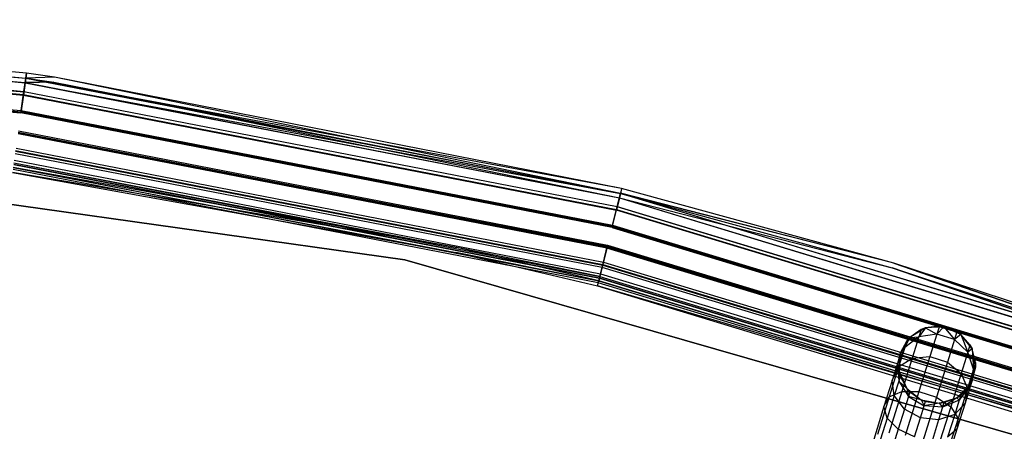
# Model space of a CAD drawing. Extents: x -22.9 to 23, y 4.7 to 50.6.
# Tile 92 of 95: x 3.2 to 7, y 49 to 50.6. Entities that reach past the tile are written whole.
import ezdxf

# ---------------------------------------------------------------- set-up
doc = ezdxf.new("R2010")
doc.units = 0
doc.header["$LTSCALE"] = 2.54
doc.layers.get('0').update_dxf_attribs({"linetype": 'CONTINUOUS'})

# ---------------------------------------------------------------- blocks, each defined once
blk = doc.blocks.new('HOTEL-MOOD-11783-11791_STL')
at = {"color": 0}
for p, q in [((0.8675, 50.5616, 31.8783), (3.2162, 50.3535, 31.8783)), ((0.8675, 50.5616, 31.8783), (3.2162, 50.3535, 31.8783)), ((0.8675, 50.561, 1.7204), (3.2161, 50.3529, 1.7204)), ((0.8675, 50.561, 1.7204), (3.2161, 50.3529, 1.7204)), ((0.8681, 50.579, 1.7117), (3.2186, 50.3708, 1.7117)), ((0.8681, 50.579, 1.7117), (3.2186, 50.3708, 1.7117)), ((0.8681, 50.5783, 31.8049), (3.2185, 50.3701, 31.8049)), ((0.8681, 50.5783, 1.7963), (3.2185, 50.3701, 1.7963)), ((0.8681, 50.5783, 31.8049), (3.2185, 50.3701, 31.8049)), ((0.8681, 50.5783, 1.7963), (3.2185, 50.3701, 1.7963)), ((0.8682, 50.5796, 31.887), (3.2187, 50.3713, 31.887)), ((0.8682, 50.5796, 31.887), (3.2187, 50.3713, 31.887)), ((3.2213, 50.3899, 31.8049), (0.8688, 50.5983, 31.8049)), ((3.2213, 50.3899, 1.7963), (0.8688, 50.5983, 1.7963)), ((3.2213, 50.3899, 31.8049), (0.8688, 50.5983, 31.8049)), ((3.2213, 50.3899, 1.7963), (0.8688, 50.5983, 1.7963)), ((0.8661, 50.525, 1.6438), (3.2111, 50.3172, 1.6438)), ((0.8661, 50.525, 1.6438), (3.2111, 50.3172, 1.6438)), ((0.8662, 50.5272, 31.9528), (3.2114, 50.3194, 31.9528)), ((0.8662, 50.5272, 31.9528), (3.2114, 50.3194, 31.9528)), ((0.8657, 50.5125, 1.6595), (3.2093, 50.3048, 1.6595)), ((0.8657, 50.5125, 1.6595), (3.2093, 50.3048, 1.6595)), ((0.8658, 50.5147, 31.9371), (3.2097, 50.307, 31.9371)), ((0.8658, 50.5147, 31.9371), (3.2097, 50.307, 31.9371)), ((0.8633, 50.447, 31.9698), (3.2002, 50.2399, 31.9698)), ((0.8633, 50.447, 31.9698), (3.2002, 50.2399, 31.9698)), ((0.8633, 50.4469, 1.6061), (3.2002, 50.2398, 1.6061)), ((0.8633, 50.4469, 1.6061), (3.2002, 50.2398, 1.6061)), ((0.8634, 50.4514, 31.9893), (3.2008, 50.2443, 31.9893)), ((0.8634, 50.4514, 31.9893), (3.2008, 50.2443, 31.9893)), ((0.8631, 50.4424, 1.6256), (3.1996, 50.2354, 1.6256)), ((0.8631, 50.4424, 1.6256), (3.1996, 50.2354, 1.6256)), ((3.2111, 50.3172, 1.6438), (3.2186, 50.3708, 1.7117)), ((3.2111, 50.3172, 1.6438), (3.2186, 50.3708, 1.7117)), ((3.2114, 50.3194, 31.9528), (3.2187, 50.3713, 31.887)), ((3.2114, 50.3194, 31.9528), (3.2187, 50.3713, 31.887)), ((3.2185, 50.3701, 1.7963), (3.2161, 50.3529, 1.7204)), ((3.2185, 50.3701, 1.7963), (3.2161, 50.3529, 1.7204)), ((3.2185, 50.3701, 31.8049), (3.2162, 50.3535, 31.8783)), ((3.2185, 50.3701, 31.8049), (3.2162, 50.3535, 31.8783)), ((3.2185, 50.3701, 31.8049), (3.3272, 50.3545, 31.8049)), ((3.2185, 50.3701, 1.7963), (3.2185, 50.3701, 31.8049)), ((3.2185, 50.3701, 1.7963), (3.2185, 50.3701, 31.8049)), ((3.2185, 50.3701, 1.7963), (3.3272, 50.3545, 1.7963)), ((3.2185, 50.3701, 31.8049), (3.3272, 50.3545, 31.8049)), ((3.2185, 50.3701, 1.7963), (3.3272, 50.3545, 1.7963)), ((3.2186, 50.3708, 1.7117), (3.2213, 50.3899, 1.7963)), ((3.2186, 50.3708, 1.7117), (3.2213, 50.3899, 1.7963)), ((3.3301, 50.3743, 1.7963), (3.2186, 50.3708, 1.7117)), ((3.3301, 50.3743, 1.7963), (3.2186, 50.3708, 1.7117)), ((5.5352, 49.9219, 1.7117), (3.2186, 50.3708, 1.7117)), ((5.5352, 49.9219, 1.7117), (3.2186, 50.3708, 1.7117)), ((3.2213, 50.3899, 31.8049), (3.2187, 50.3713, 31.887)), ((3.2213, 50.3899, 31.8049), (3.2187, 50.3713, 31.887)), ((3.3301, 50.3743, 31.8049), (3.2187, 50.3713, 31.887)), ((3.3301, 50.3743, 31.8049), (3.2187, 50.3713, 31.887)), ((5.5399, 49.9407, 31.8049), (3.2187, 50.3713, 31.887)), ((3.2187, 50.3713, 31.887), (5.5354, 49.9225, 31.887)), ((5.5399, 49.9407, 31.8049), (3.2187, 50.3713, 31.887)), ((3.2187, 50.3713, 31.887), (5.5354, 49.9225, 31.887)), ((3.3301, 50.3743, 31.8049), (3.2213, 50.3899, 31.8049)), ((3.3301, 50.3743, 1.7963), (3.2213, 50.3899, 1.7963)), ((3.2213, 50.3899, 1.7963), (3.2213, 50.3899, 31.8049)), ((3.3301, 50.3743, 31.8049), (3.2213, 50.3899, 31.8049)), ((3.2213, 50.3899, 1.7963), (3.2213, 50.3899, 31.8049)), ((3.3301, 50.3743, 1.7963), (3.2213, 50.3899, 1.7963)), ((5.5399, 49.9407, 31.8049), (3.3301, 50.3743, 31.8049)), ((5.5399, 49.9407, 1.7963), (3.3301, 50.3743, 1.7963)), ((3.3301, 50.3743, 1.7963), (3.3301, 50.3743, 31.8049)), ((5.5399, 49.9407, 31.8049), (3.3301, 50.3743, 31.8049)), ((3.3301, 50.3743, 1.7963), (3.3301, 50.3743, 31.8049)), ((5.5399, 49.9407, 1.7963), (3.3301, 50.3743, 1.7963)), ((5.5352, 49.9219, 1.7117), (3.3301, 50.3743, 1.7963)), ((5.5352, 49.9219, 1.7117), (3.3301, 50.3743, 1.7963)), ((3.2161, 50.3529, 1.7204), (3.2093, 50.3048, 1.6595)), ((3.2161, 50.3529, 1.7204), (3.2093, 50.3048, 1.6595)), ((3.2097, 50.307, 31.9371), (3.2162, 50.3535, 31.8783)), ((3.2097, 50.307, 31.9371), (3.2162, 50.3535, 31.8783)), ((3.3272, 50.3545, 1.7963), (3.2161, 50.3529, 1.7204)), ((3.3272, 50.3545, 1.7963), (3.2161, 50.3529, 1.7204)), ((3.2161, 50.3529, 1.7204), (5.5351, 49.9212, 1.7963)), ((3.2161, 50.3529, 1.7204), (5.5351, 49.9212, 1.7963)), ((3.2161, 50.3529, 1.7204), (5.5309, 49.9044, 1.7204)), ((3.2161, 50.3529, 1.7204), (5.5309, 49.9044, 1.7204)), ((3.3272, 50.3545, 31.8049), (3.2162, 50.3535, 31.8783)), ((3.3272, 50.3545, 31.8049), (3.2162, 50.3535, 31.8783)), ((3.2162, 50.3535, 31.8783), (5.531, 49.905, 31.8783)), ((3.2162, 50.3535, 31.8783), (5.531, 49.905, 31.8783)), ((3.3272, 50.3545, 31.8049), (5.531, 49.905, 31.8783)), ((3.3272, 50.3545, 31.8049), (5.531, 49.905, 31.8783)), ((3.3272, 50.3545, 31.8049), (5.5351, 49.9212, 31.8049)), ((3.3272, 50.3545, 1.7963), (3.3272, 50.3545, 31.8049)), ((3.3272, 50.3545, 1.7963), (3.3272, 50.3545, 31.8049)), ((3.3272, 50.3545, 1.7963), (5.5351, 49.9212, 1.7963)), ((3.3272, 50.3545, 31.8049), (5.5351, 49.9212, 31.8049)), ((3.3272, 50.3545, 1.7963), (5.5351, 49.9212, 1.7963)), ((3.2093, 50.3048, 1.6595), (3.1996, 50.2354, 1.6256)), ((3.2093, 50.3048, 1.6595), (3.1996, 50.2354, 1.6256)), ((3.2002, 50.2398, 1.6061), (3.2111, 50.3172, 1.6438)), ((3.2002, 50.2398, 1.6061), (3.2111, 50.3172, 1.6438)), ((3.2002, 50.2399, 31.9698), (3.2097, 50.307, 31.9371)), ((3.2002, 50.2399, 31.9698), (3.2097, 50.307, 31.9371)), ((3.2008, 50.2443, 31.9893), (3.2114, 50.3194, 31.9528)), ((3.2008, 50.2443, 31.9893), (3.2114, 50.3194, 31.9528)), ((3.2093, 50.3048, 1.6595), (5.5192, 49.8573, 1.6595)), ((3.2093, 50.3048, 1.6595), (5.5192, 49.8573, 1.6595)), ((3.2097, 50.307, 31.9371), (5.5198, 49.8595, 31.9371)), ((3.2097, 50.307, 31.9371), (5.5198, 49.8595, 31.9371)), ((5.5222, 49.8694, 1.6438), (3.2111, 50.3172, 1.6438)), ((5.5222, 49.8694, 1.6438), (3.2111, 50.3172, 1.6438)), ((3.2114, 50.3194, 31.9528), (5.5228, 49.8716, 31.9528)), ((3.2114, 50.3194, 31.9528), (5.5228, 49.8716, 31.9528)), ((5.5024, 49.7892, 1.6256), (3.1996, 50.2354, 1.6256)), ((5.5024, 49.7892, 1.6256), (3.1996, 50.2354, 1.6256)), ((3.2002, 50.2399, 31.9698), (5.5035, 49.7937, 31.9698)), ((3.2002, 50.2399, 31.9698), (5.5035, 49.7937, 31.9698)), ((5.5034, 49.7935, 1.6061), (3.2002, 50.2398, 1.6061)), ((5.5034, 49.7935, 1.6061), (3.2002, 50.2398, 1.6061)), ((3.2008, 50.2443, 31.9893), (5.5045, 49.798, 31.9893)), ((3.2008, 50.2443, 31.9893), (5.5045, 49.798, 31.9893)), ((5.4826, 49.7093, 1.6061), (3.1881, 50.1538, 1.6061)), ((5.4826, 49.7093, 1.6061), (3.1881, 50.1538, 1.6061)), ((3.1887, 50.1582, 1.6256), (5.4836, 49.7136, 1.6256)), ((3.1887, 50.1582, 1.6256), (5.4836, 49.7136, 1.6256)), ((3.1891, 50.161, 31.9893), (5.4843, 49.7163, 31.9893)), ((3.1891, 50.161, 31.9893), (5.4843, 49.7163, 31.9893)), ((3.1897, 50.1654, 31.9698), (5.4854, 49.7206, 31.9698)), ((3.1897, 50.1654, 31.9698), (5.4854, 49.7206, 31.9698)), ((4.6955, 49.6628, 1.8265), (1.5754, 50.1013, 1.8265)), ((1.5754, 50.1013, 1.8065), (4.6955, 49.6628, 1.8065)), ((4.6955, 49.6628, 1.8265), (1.5754, 50.1013, 1.8265)), ((1.5754, 50.1013, 1.8065), (4.6955, 49.6628, 1.8065)), ((5.4637, 49.6334, 1.6437), (3.1772, 50.0764, 1.6437)), ((5.4637, 49.6334, 1.6437), (3.1772, 50.0764, 1.6437)), ((3.1785, 50.0859, 31.9528), (5.4661, 49.6427, 31.9528)), ((3.1785, 50.0859, 31.9528), (5.4661, 49.6427, 31.9528)), ((3.1789, 50.0887, 1.6593), (5.4667, 49.6454, 1.6593)), ((3.1789, 50.0887, 1.6593), (5.4667, 49.6454, 1.6593)), ((3.1803, 50.0983, 31.9371), (5.4691, 49.6548, 31.9371)), ((3.1803, 50.0983, 31.9371), (5.4691, 49.6548, 31.9371)), ((4.8982, 49.7109, 1.7961), (3.1697, 50.0233, 1.7961)), ((4.8982, 49.7109, 1.7961), (3.1697, 50.0233, 1.7961)), ((3.1712, 50.034, 31.887), (5.4535, 49.5918, 31.887)), ((3.1712, 50.034, 31.887), (5.4535, 49.5918, 31.887)), ((3.1714, 50.0353, 31.8049), (5.4538, 49.5931, 31.8049)), ((3.1714, 50.0353, 31.8049), (5.4538, 49.5931, 31.8049)), ((3.1721, 50.0406, 1.7202), (5.455, 49.5982, 1.7202)), ((3.1721, 50.0406, 1.7202), (5.455, 49.5982, 1.7202)), ((3.1721, 50.0406, 1.7202), (4.8982, 49.7109, 1.7961)), ((3.1721, 50.0406, 1.7202), (4.8982, 49.7109, 1.7961)), ((3.1737, 50.0518, 31.8783), (5.4578, 49.6093, 31.8783)), ((3.1737, 50.0518, 31.8783), (5.4578, 49.6093, 31.8783)), ((4.8982, 49.7109, 1.7961), (3.1669, 50.0035, 1.7961)), ((3.1669, 50.0035, 1.7961), (4.8939, 49.6914, 1.7961)), ((4.8982, 49.7109, 1.7961), (3.1669, 50.0035, 1.7961)), ((3.1669, 50.0035, 1.7961), (4.8939, 49.6914, 1.7961)), ((5.4489, 49.5736, 31.8049), (3.1686, 50.0155, 31.8049)), ((5.4489, 49.5736, 31.8049), (3.1686, 50.0155, 31.8049)), ((3.1696, 50.0227, 1.7115), (4.8939, 49.6914, 1.7961)), ((5.4507, 49.5808, 1.7115), (3.1696, 50.0227, 1.7115)), ((5.4507, 49.5808, 1.7115), (3.1696, 50.0227, 1.7115)), ((3.1696, 50.0227, 1.7115), (4.8939, 49.6914, 1.7961)), ((5.5222, 49.8694, 1.6438), (5.5352, 49.9219, 1.7117)), ((5.5222, 49.8694, 1.6438), (5.5352, 49.9219, 1.7117)), ((5.5228, 49.8716, 31.9528), (5.5354, 49.9225, 31.887)), ((5.5228, 49.8716, 31.9528), (5.5354, 49.9225, 31.887)), ((5.5351, 49.9212, 1.7963), (5.5309, 49.9044, 1.7204)), ((5.5351, 49.9212, 1.7963), (5.5309, 49.9044, 1.7204)), ((5.5351, 49.9212, 31.8049), (5.531, 49.905, 31.8783)), ((5.5351, 49.9212, 31.8049), (5.531, 49.905, 31.8783)), ((5.5351, 49.9212, 31.8049), (6.5941, 49.6318, 31.8049)), ((5.5351, 49.9212, 1.7963), (5.5351, 49.9212, 31.8049)), ((5.5351, 49.9212, 1.7963), (5.5351, 49.9212, 31.8049)), ((5.5351, 49.9212, 1.7963), (6.5941, 49.6318, 1.7963)), ((5.5351, 49.9212, 31.8049), (6.5941, 49.6318, 31.8049)), ((5.5351, 49.9212, 1.7963), (6.5941, 49.6318, 1.7963)), ((5.5399, 49.9407, 1.7963), (5.5352, 49.9219, 1.7117)), ((5.5399, 49.9407, 1.7963), (5.5352, 49.9219, 1.7117)), ((6.5998, 49.6509, 1.7963), (5.5352, 49.9219, 1.7117)), ((6.5998, 49.6509, 1.7963), (5.5352, 49.9219, 1.7117)), ((7.7934, 49.2373, 1.7117), (5.5352, 49.9219, 1.7117)), ((7.7934, 49.2373, 1.7117), (5.5352, 49.9219, 1.7117)), ((5.5399, 49.9407, 31.8049), (5.5354, 49.9225, 31.887)), ((5.5399, 49.9407, 31.8049), (5.5354, 49.9225, 31.887)), ((6.5998, 49.6509, 31.8049), (5.5354, 49.9225, 31.887)), ((5.5354, 49.9225, 31.887), (7.7936, 49.2378, 31.887)), ((6.5998, 49.6509, 31.8049), (5.5354, 49.9225, 31.887)), ((5.5354, 49.9225, 31.887), (7.7936, 49.2378, 31.887)), ((6.5998, 49.6509, 31.8049), (5.5399, 49.9407, 31.8049)), ((6.5998, 49.6509, 1.7963), (5.5399, 49.9407, 1.7963)), ((5.5399, 49.9407, 1.7963), (5.5399, 49.9407, 31.8049)), ((6.5998, 49.6509, 31.8049), (5.5399, 49.9407, 31.8049)), ((5.5399, 49.9407, 1.7963), (5.5399, 49.9407, 31.8049)), ((6.5998, 49.6509, 1.7963), (5.5399, 49.9407, 1.7963)), ((5.5045, 49.798, 31.9893), (5.5228, 49.8716, 31.9528)), ((5.5045, 49.798, 31.9893), (5.5228, 49.8716, 31.9528)), ((5.5309, 49.9044, 1.7204), (5.5192, 49.8573, 1.6595)), ((5.5309, 49.9044, 1.7204), (5.5192, 49.8573, 1.6595)), ((5.5198, 49.8595, 31.9371), (5.531, 49.905, 31.8783)), ((5.5198, 49.8595, 31.9371), (5.531, 49.905, 31.8783)), ((5.5228, 49.8716, 31.9528), (7.7758, 49.1885, 31.9528)), ((5.5228, 49.8716, 31.9528), (7.7758, 49.1885, 31.9528)), ((5.5309, 49.9044, 1.7204), (6.5941, 49.6318, 1.7963)), ((5.5309, 49.9044, 1.7204), (7.7873, 49.2203, 1.7204)), ((5.5309, 49.9044, 1.7204), (6.5941, 49.6318, 1.7963)), ((5.5309, 49.9044, 1.7204), (7.7873, 49.2203, 1.7204)), ((5.531, 49.905, 31.8783), (7.7875, 49.2209, 31.8783)), ((5.531, 49.905, 31.8783), (7.7875, 49.2209, 31.8783)), ((5.531, 49.905, 31.8783), (6.5941, 49.6318, 31.8049)), ((5.531, 49.905, 31.8783), (6.5941, 49.6318, 31.8049)), ((5.5024, 49.7892, 1.6256), (5.5192, 49.8573, 1.6595)), ((5.5024, 49.7892, 1.6256), (5.5192, 49.8573, 1.6595)), ((5.5034, 49.7935, 1.6061), (5.5222, 49.8694, 1.6438)), ((5.5034, 49.7935, 1.6061), (5.5222, 49.8694, 1.6438)), ((5.5035, 49.7937, 31.9698), (5.5198, 49.8595, 31.9371)), ((5.5035, 49.7937, 31.9698), (5.5198, 49.8595, 31.9371)), ((7.7709, 49.1746, 1.6595), (5.5192, 49.8573, 1.6595)), ((7.7709, 49.1746, 1.6595), (5.5192, 49.8573, 1.6595)), ((5.5198, 49.8595, 31.9371), (7.7716, 49.1767, 31.9371)), ((5.5198, 49.8595, 31.9371), (7.7716, 49.1767, 31.9371)), ((7.7751, 49.1864, 1.6438), (5.5222, 49.8694, 1.6438)), ((7.7751, 49.1864, 1.6438), (5.5222, 49.8694, 1.6438)), ((7.7486, 49.1128, 1.6061), (5.5034, 49.7935, 1.6061)), ((7.7486, 49.1128, 1.6061), (5.5034, 49.7935, 1.6061)), ((5.5035, 49.7937, 31.9698), (7.7486, 49.113, 31.9698)), ((5.5035, 49.7937, 31.9698), (7.7486, 49.113, 31.9698)), ((5.5045, 49.798, 31.9893), (7.7501, 49.1171, 31.9893)), ((5.5045, 49.798, 31.9893), (7.7501, 49.1171, 31.9893)), ((5.5024, 49.7892, 1.6256), (7.7471, 49.1086, 1.6256)), ((5.5024, 49.7892, 1.6256), (7.7471, 49.1086, 1.6256)), ((5.4661, 49.6427, 31.9528), (5.4843, 49.7163, 31.9893)), ((5.4661, 49.6427, 31.9528), (5.4843, 49.7163, 31.9893)), ((5.4691, 49.6548, 31.9371), (5.4854, 49.7206, 31.9698)), ((5.4691, 49.6548, 31.9371), (5.4854, 49.7206, 31.9698)), ((5.4843, 49.7163, 31.9893), (7.7216, 49.038, 31.9893)), ((5.4843, 49.7163, 31.9893), (7.7216, 49.038, 31.9893)), ((5.4854, 49.7206, 31.9698), (7.7231, 49.0422, 31.9698)), ((5.4854, 49.7206, 31.9698), (7.7231, 49.0422, 31.9698)), ((4.8939, 49.6914, 1.7961), (5.446, 49.5619, 1.7961)), ((5.4507, 49.5808, 1.7115), (4.8939, 49.6914, 1.7961)), ((5.4507, 49.5808, 1.7115), (4.8939, 49.6914, 1.7961)), ((4.8939, 49.6914, 1.7961), (5.446, 49.5619, 1.7961)), ((5.4509, 49.5813, 1.7961), (4.8982, 49.7109, 1.7961)), ((5.455, 49.5982, 1.7202), (4.8982, 49.7109, 1.7961)), ((5.4509, 49.5813, 1.7961), (4.8982, 49.7109, 1.7961)), ((5.455, 49.5982, 1.7202), (4.8982, 49.7109, 1.7961)), ((5.4637, 49.6334, 1.6437), (5.4826, 49.7093, 1.6061)), ((5.4637, 49.6334, 1.6437), (5.4826, 49.7093, 1.6061)), ((5.4836, 49.7136, 1.6256), (5.4667, 49.6454, 1.6593)), ((5.4836, 49.7136, 1.6256), (5.4667, 49.6454, 1.6593)), ((7.7192, 49.0312, 1.6061), (5.4826, 49.7093, 1.6061)), ((7.7192, 49.0312, 1.6061), (5.4826, 49.7093, 1.6061)), ((5.4836, 49.7136, 1.6256), (7.7207, 49.0353, 1.6256)), ((5.4836, 49.7136, 1.6256), (7.7207, 49.0353, 1.6256)), ((7.7243, 48.7943, 1.8265), (4.6955, 49.6628, 1.8265)), ((4.6955, 49.6628, 1.8065), (7.7243, 48.7943, 1.8065)), ((4.6955, 49.6628, 1.8265), (4.6955, 49.6628, 1.8065)), ((7.7243, 48.7943, 1.8265), (4.6955, 49.6628, 1.8265)), ((4.6955, 49.6628, 1.8065), (7.7243, 48.7943, 1.8065)), ((4.6955, 49.6628, 1.8265), (4.6955, 49.6628, 1.8065)), ((5.4535, 49.5918, 31.887), (5.4661, 49.6427, 31.9528)), ((5.4535, 49.5918, 31.887), (5.4661, 49.6427, 31.9528)), ((5.4667, 49.6454, 1.6593), (5.455, 49.5982, 1.7202)), ((5.4667, 49.6454, 1.6593), (5.455, 49.5982, 1.7202)), ((5.4578, 49.6093, 31.8783), (5.4691, 49.6548, 31.9371)), ((5.4578, 49.6093, 31.8783), (5.4691, 49.6548, 31.9371)), ((5.4661, 49.6427, 31.9528), (7.6959, 48.9667, 31.9528)), ((5.4661, 49.6427, 31.9528), (7.6959, 48.9667, 31.9528)), ((5.4667, 49.6454, 1.6593), (7.6969, 48.9693, 1.6593)), ((5.4667, 49.6454, 1.6593), (7.6969, 48.9693, 1.6593)), ((5.4691, 49.6548, 31.9371), (7.7001, 48.9784, 31.9371)), ((5.4691, 49.6548, 31.9371), (7.7001, 48.9784, 31.9371)), ((7.8, 49.2554, 31.8049), (6.5998, 49.6509, 31.8049)), ((6.5998, 49.6509, 31.8049), (7.7936, 49.2378, 31.887)), ((6.5998, 49.6509, 31.8049), (7.7936, 49.2378, 31.887)), ((7.8, 49.2554, 1.7963), (6.5998, 49.6509, 1.7963)), ((6.5998, 49.6509, 1.7963), (6.5998, 49.6509, 31.8049)), ((7.8, 49.2554, 31.8049), (6.5998, 49.6509, 31.8049)), ((6.5998, 49.6509, 1.7963), (6.5998, 49.6509, 31.8049)), ((7.8, 49.2554, 1.7963), (6.5998, 49.6509, 1.7963)), ((7.7934, 49.2373, 1.7117), (6.5998, 49.6509, 1.7963)), ((7.7934, 49.2373, 1.7117), (6.5998, 49.6509, 1.7963)), ((5.4507, 49.5808, 1.7115), (5.4637, 49.6334, 1.6437)), ((5.4507, 49.5808, 1.7115), (5.4637, 49.6334, 1.6437)), ((5.4538, 49.5931, 31.8049), (5.4578, 49.6093, 31.8783)), ((5.4538, 49.5931, 31.8049), (5.4578, 49.6093, 31.8783)), ((5.4578, 49.6093, 31.8783), (7.6842, 48.9343, 31.8783)), ((5.4578, 49.6093, 31.8783), (7.6842, 48.9343, 31.8783)), ((7.6926, 48.9576, 1.6437), (5.4637, 49.6334, 1.6437)), ((7.6926, 48.9576, 1.6437), (5.4637, 49.6334, 1.6437)), ((6.5941, 49.6318, 31.8049), (7.7932, 49.2366, 31.8049)), ((7.7875, 49.2209, 31.8783), (6.5941, 49.6318, 31.8049)), ((7.7875, 49.2209, 31.8783), (6.5941, 49.6318, 31.8049)), ((6.5941, 49.6318, 1.7963), (6.5941, 49.6318, 31.8049)), ((6.5941, 49.6318, 1.7963), (6.5941, 49.6318, 31.8049)), ((6.5941, 49.6318, 1.7963), (7.7932, 49.2366, 1.7963)), ((6.5941, 49.6318, 31.8049), (7.7932, 49.2366, 31.8049)), ((6.5941, 49.6318, 1.7963), (7.7932, 49.2366, 1.7963)), ((6.5941, 49.6318, 1.7963), (7.7873, 49.2203, 1.7204)), ((6.5941, 49.6318, 1.7963), (7.7873, 49.2203, 1.7204)), ((5.446, 49.5619, 1.7961), (5.4507, 49.5808, 1.7115)), ((5.446, 49.5619, 1.7961), (5.4507, 49.5808, 1.7115)), ((5.4489, 49.5736, 31.8049), (5.4535, 49.5918, 31.887)), ((5.4489, 49.5736, 31.8049), (5.4535, 49.5918, 31.887)), ((7.6718, 48.8997, 31.8049), (5.4489, 49.5736, 31.8049)), ((7.6718, 48.8997, 31.8049), (5.4489, 49.5736, 31.8049)), ((7.6743, 48.9066, 1.7115), (5.4507, 49.5808, 1.7115)), ((7.6743, 48.9066, 1.7115), (5.4507, 49.5808, 1.7115)), ((5.455, 49.5982, 1.7202), (5.4509, 49.5813, 1.7961)), ((5.455, 49.5982, 1.7202), (5.4509, 49.5813, 1.7961)), ((7.6745, 48.9072, 1.7961), (5.4509, 49.5813, 1.7961)), ((7.6745, 48.9072, 1.7961), (5.4509, 49.5813, 1.7961)), ((5.4535, 49.5918, 31.887), (7.6781, 48.9173, 31.887)), ((5.4535, 49.5918, 31.887), (7.6781, 48.9173, 31.887)), ((5.4538, 49.5931, 31.8049), (7.6786, 48.9185, 31.8049)), ((5.4538, 49.5931, 31.8049), (7.6786, 48.9185, 31.8049)), ((5.455, 49.5982, 1.7202), (7.6804, 48.9235, 1.7202)), ((5.455, 49.5982, 1.7202), (7.6804, 48.9235, 1.7202)), ((7.6745, 48.9072, 1.7961), (5.446, 49.5619, 1.7961)), ((5.446, 49.5619, 1.7961), (7.6677, 48.8883, 1.7961)), ((7.6745, 48.9072, 1.7961), (5.446, 49.5619, 1.7961)), ((5.446, 49.5619, 1.7961), (7.6677, 48.8883, 1.7961)), ((6.7242, 49.3981, 31.7773), (6.6627, 49.361, 31.7773)), ((6.7242, 49.3981, 31.7773), (6.6627, 49.361, 31.7773)), ((6.7072, 49.3916, 29.1198), (6.6627, 49.361, 31.7773)), ((6.7072, 49.3916, 29.1198), (6.6627, 49.361, 29.1198)), ((6.7072, 49.3916, 29.1198), (6.6627, 49.361, 31.7773)), ((6.7072, 49.3916, 29.1198), (6.6627, 49.361, 29.1198)), ((6.7242, 49.3981, 29.1198), (6.6983, 49.363, 28.9306)), ((6.7242, 49.3981, 29.1198), (6.6983, 49.363, 28.9306)), ((6.7072, 49.3916, 29.1198), (6.6983, 49.363, 28.9306)), ((6.7072, 49.3916, 29.1198), (6.6983, 49.363, 28.9306)), ((6.7684, 49.3744, 28.9203), (6.6983, 49.363, 28.9306)), ((6.7684, 49.3744, 28.9203), (6.6983, 49.363, 28.9306)), ((6.7242, 49.3981, 29.1198), (6.7072, 49.3916, 29.1198)), ((6.7072, 49.3916, 29.1198), (6.7242, 49.3981, 31.7773)), ((6.7072, 49.3916, 29.1198), (6.7242, 49.3981, 31.7773)), ((6.7242, 49.3981, 29.1198), (6.7072, 49.3916, 29.1198)), ((6.7778, 49.4045, 29.1198), (6.7242, 49.3981, 31.7773)), ((6.7778, 49.4045, 29.1198), (6.7242, 49.3981, 29.1198)), ((6.7778, 49.4045, 29.1198), (6.7242, 49.3981, 31.7773)), ((6.7778, 49.4045, 29.1198), (6.7242, 49.3981, 29.1198)), ((6.7958, 49.4023, 31.7773), (6.7242, 49.3981, 31.7773)), ((6.7958, 49.4023, 31.7773), (6.7242, 49.3981, 31.7773)), ((6.7242, 49.3981, 29.1198), (6.7242, 49.3981, 31.7773)), ((6.7242, 49.3981, 29.1198), (6.7242, 49.3981, 31.7773)), ((6.7242, 49.3981, 29.1198), (6.7684, 49.3744, 28.9203)), ((6.7242, 49.3981, 29.1198), (6.7684, 49.3744, 28.9203)), ((6.7684, 49.3744, 28.9203), (6.7411, 49.2868, 28.7403)), ((6.7684, 49.3744, 28.9203), (6.7411, 49.2868, 28.7403)), ((6.7778, 49.4045, 29.1198), (6.7684, 49.3744, 28.9203)), ((6.7778, 49.4045, 29.1198), (6.7684, 49.3744, 28.9203)), ((6.7958, 49.4023, 29.1198), (6.7684, 49.3744, 28.9203)), ((6.7958, 49.4023, 29.1198), (6.7684, 49.3744, 28.9203)), ((6.8369, 49.3529, 28.9203), (6.7684, 49.3744, 28.9203)), ((6.8369, 49.3529, 28.9203), (6.7684, 49.3744, 28.9203)), ((6.7958, 49.4023, 29.1198), (6.7778, 49.4045, 29.1198)), ((6.7778, 49.4045, 29.1198), (6.7958, 49.4023, 31.7773)), ((6.7778, 49.4045, 29.1198), (6.7958, 49.4023, 31.7773)), ((6.7958, 49.4023, 29.1198), (6.7778, 49.4045, 29.1198)), ((6.8613, 49.3728, 31.7773), (6.7958, 49.4023, 31.7773)), ((6.8464, 49.3831, 29.1198), (6.7958, 49.4023, 31.7773)), ((6.8613, 49.3728, 31.7773), (6.7958, 49.4023, 31.7773)), ((6.8464, 49.3831, 29.1198), (6.7958, 49.4023, 29.1198)), ((6.7958, 49.4023, 29.1198), (6.7958, 49.4023, 31.7773)), ((6.8464, 49.3831, 29.1198), (6.7958, 49.4023, 31.7773)), ((6.7958, 49.4023, 29.1198), (6.7958, 49.4023, 31.7773)), ((6.7958, 49.4023, 29.1198), (6.8369, 49.3529, 28.9203)), ((6.8464, 49.3831, 29.1198), (6.7958, 49.4023, 29.1198)), ((6.7958, 49.4023, 29.1198), (6.8369, 49.3529, 28.9203)), ((6.8464, 49.3831, 29.1198), (6.8369, 49.3529, 28.9203)), ((6.8464, 49.3831, 29.1198), (6.8369, 49.3529, 28.9203)), ((6.8613, 49.3728, 29.1198), (6.8369, 49.3529, 28.9203)), ((6.8613, 49.3728, 29.1198), (6.8369, 49.3529, 28.9203)), ((6.8613, 49.3728, 29.1198), (6.8464, 49.3831, 29.1198)), ((6.8464, 49.3831, 29.1198), (6.8613, 49.3728, 31.7773)), ((6.8464, 49.3831, 29.1198), (6.8613, 49.3728, 31.7773)), ((6.8613, 49.3728, 29.1198), (6.8464, 49.3831, 29.1198)), ((6.9055, 49.3162, 31.7773), (6.8613, 49.3728, 31.7773)), ((6.8971, 49.3323, 29.1198), (6.8613, 49.3728, 31.7773)), ((6.9055, 49.3162, 31.7773), (6.8613, 49.3728, 31.7773)), ((6.8971, 49.3323, 29.1198), (6.8613, 49.3728, 29.1198)), ((6.8613, 49.3728, 29.1198), (6.8613, 49.3728, 31.7773)), ((6.8971, 49.3323, 29.1198), (6.8613, 49.3728, 31.7773)), ((6.8613, 49.3728, 29.1198), (6.8613, 49.3728, 31.7773)), ((6.8613, 49.3728, 29.1198), (6.8881, 49.3037, 28.9306)), ((6.8971, 49.3323, 29.1198), (6.8613, 49.3728, 29.1198)), ((6.8613, 49.3728, 29.1198), (6.8881, 49.3037, 28.9306)), ((6.6627, 49.361, 31.7773), (6.6255, 49.2996, 31.7773)), ((6.6627, 49.361, 31.7773), (6.6255, 49.2996, 31.7773)), ((6.6507, 49.3474, 29.1198), (6.6255, 49.2996, 31.7773)), ((6.6507, 49.3474, 29.1198), (6.6255, 49.2996, 31.7773)), ((6.6507, 49.3474, 29.1198), (6.6255, 49.2996, 29.1198)), ((6.6507, 49.3474, 29.1198), (6.6255, 49.2996, 29.1198)), ((6.6983, 49.363, 28.9306), (6.6426, 49.3216, 28.9489)), ((6.6983, 49.363, 28.9306), (6.6426, 49.3216, 28.9489)), ((6.6627, 49.361, 29.1198), (6.6426, 49.3216, 28.9489)), ((6.6627, 49.361, 29.1198), (6.6426, 49.3216, 28.9489)), ((6.6507, 49.3474, 29.1198), (6.6426, 49.3216, 28.9489)), ((6.6507, 49.3474, 29.1198), (6.6426, 49.3216, 28.9489)), ((6.6627, 49.361, 29.1198), (6.6507, 49.3474, 29.1198)), ((6.6507, 49.3474, 29.1198), (6.6627, 49.361, 31.7773)), ((6.6507, 49.3474, 29.1198), (6.6627, 49.361, 31.7773)), ((6.6627, 49.361, 29.1198), (6.6507, 49.3474, 29.1198)), ((6.6627, 49.361, 29.1198), (6.6983, 49.363, 28.9306)), ((6.6627, 49.361, 29.1198), (6.6983, 49.363, 28.9306)), ((6.6627, 49.361, 29.1198), (6.6627, 49.361, 31.7773)), ((6.6627, 49.361, 29.1198), (6.6627, 49.361, 31.7773)), ((6.6983, 49.363, 28.9306), (6.6723, 49.28, 28.7599)), ((6.6983, 49.363, 28.9306), (6.6723, 49.28, 28.7599)), ((6.8369, 49.3529, 28.9203), (6.8096, 49.2654, 28.7403)), ((6.8369, 49.3529, 28.9203), (6.8096, 49.2654, 28.7403)), ((6.8881, 49.3037, 28.9306), (6.8369, 49.3529, 28.9203)), ((6.8881, 49.3037, 28.9306), (6.8369, 49.3529, 28.9203)), ((6.6426, 49.3216, 28.9489), (6.6141, 49.2595, 28.9709)), ((6.6426, 49.3216, 28.9489), (6.6141, 49.2595, 28.9709)), ((6.6255, 49.2996, 29.1198), (6.6141, 49.2595, 28.9709)), ((6.6255, 49.2996, 29.1198), (6.6141, 49.2595, 28.9709)), ((6.6426, 49.3216, 28.9489), (6.6191, 49.2466, 28.7946)), ((6.6426, 49.3216, 28.9489), (6.6191, 49.2466, 28.7946)), ((6.6255, 49.2996, 31.7773), (6.6211, 49.2279, 31.7773)), ((6.6255, 49.2996, 31.7773), (6.6211, 49.2279, 31.7773)), ((6.6255, 49.2996, 31.7773), (6.6211, 49.282, 29.1198)), ((6.6255, 49.2996, 29.1198), (6.6211, 49.282, 29.1198)), ((6.6255, 49.2996, 31.7773), (6.6211, 49.282, 29.1198)), ((6.6255, 49.2996, 29.1198), (6.6211, 49.282, 29.1198)), ((6.6255, 49.2996, 29.1198), (6.6426, 49.3216, 28.9489)), ((6.6255, 49.2996, 29.1198), (6.6426, 49.3216, 28.9489)), ((6.6255, 49.2996, 29.1198), (6.6255, 49.2996, 31.7773)), ((6.6255, 49.2996, 29.1198), (6.6255, 49.2996, 31.7773)), ((6.8881, 49.3037, 28.9306), (6.8622, 49.2207, 28.7599)), ((6.8881, 49.3037, 28.9306), (6.8622, 49.2207, 28.7599)), ((6.8971, 49.3323, 29.1198), (6.8881, 49.3037, 28.9306)), ((6.8971, 49.3323, 29.1198), (6.8881, 49.3037, 28.9306)), ((6.9055, 49.3162, 29.1198), (6.8881, 49.3037, 28.9306)), ((6.9055, 49.3162, 29.1198), (6.8881, 49.3037, 28.9306)), ((6.9103, 49.2379, 28.9489), (6.8881, 49.3037, 28.9306)), ((6.9103, 49.2379, 28.9489), (6.8881, 49.3037, 28.9306)), ((6.9055, 49.3162, 29.1198), (6.8971, 49.3323, 29.1198)), ((6.8971, 49.3323, 29.1198), (6.9055, 49.3162, 31.7773)), ((6.8971, 49.3323, 29.1198), (6.9055, 49.3162, 31.7773)), ((6.9055, 49.3162, 29.1198), (6.8971, 49.3323, 29.1198)), ((6.9184, 49.2456, 31.7773), (6.9055, 49.3162, 31.7773)), ((6.9184, 49.2637, 29.1198), (6.9055, 49.3162, 31.7773)), ((6.9184, 49.2456, 31.7773), (6.9055, 49.3162, 31.7773)), ((6.9184, 49.2637, 29.1198), (6.9055, 49.3162, 29.1198)), ((6.9055, 49.3162, 29.1198), (6.9055, 49.3162, 31.7773)), ((6.9184, 49.2637, 29.1198), (6.9055, 49.3162, 31.7773)), ((6.9055, 49.3162, 29.1198), (6.9055, 49.3162, 31.7773)), ((6.9055, 49.3162, 29.1198), (6.9103, 49.2379, 28.9489)), ((6.9184, 49.2637, 29.1198), (6.9055, 49.3162, 29.1198)), ((6.9055, 49.3162, 29.1198), (6.9103, 49.2379, 28.9489)), ((6.6141, 49.2595, 28.9709), (6.5937, 49.1941, 28.8365)), ((6.6141, 49.2595, 28.9709), (6.5937, 49.1941, 28.8365)), ((6.6211, 49.282, 29.1198), (6.6141, 49.2595, 28.9709)), ((6.6211, 49.282, 29.1198), (6.6141, 49.2595, 28.9709)), ((6.6254, 49.2103, 29.1198), (6.6141, 49.2595, 28.9709)), ((6.6141, 49.2595, 28.9709), (6.6193, 49.1909, 28.9916)), ((6.6254, 49.2103, 29.1198), (6.6141, 49.2595, 28.9709)), ((6.6211, 49.2279, 29.1198), (6.6141, 49.2595, 28.9709)), ((6.6211, 49.2279, 29.1198), (6.6141, 49.2595, 28.9709)), ((6.6141, 49.2595, 28.9709), (6.6193, 49.1909, 28.9916)), ((6.6191, 49.2466, 28.7946), (6.6723, 49.28, 28.7599)), ((6.6191, 49.2466, 28.7946), (6.6723, 49.28, 28.7599)), ((6.6211, 49.282, 29.1198), (6.6211, 49.2279, 31.7773)), ((6.6211, 49.282, 29.1198), (6.6211, 49.2279, 29.1198)), ((6.6211, 49.282, 29.1198), (6.6211, 49.2279, 31.7773)), ((6.6211, 49.282, 29.1198), (6.6211, 49.2279, 29.1198)), ((6.6723, 49.28, 28.7599), (6.6319, 49.1508, 28.6245)), ((6.6723, 49.28, 28.7599), (6.6319, 49.1508, 28.6245)), ((6.6723, 49.28, 28.7599), (6.7411, 49.2868, 28.7403)), ((6.6723, 49.28, 28.7599), (6.7411, 49.2868, 28.7403)), ((6.7411, 49.2868, 28.7403), (6.6984, 49.1505, 28.5975)), ((6.7411, 49.2868, 28.7403), (6.6984, 49.1505, 28.5975)), ((6.7411, 49.2868, 28.7403), (6.8096, 49.2654, 28.7403)), ((6.7411, 49.2868, 28.7403), (6.8096, 49.2654, 28.7403)), ((6.8096, 49.2654, 28.7403), (6.767, 49.1291, 28.5975)), ((6.8096, 49.2654, 28.7403), (6.767, 49.1291, 28.5975)), ((6.8096, 49.2654, 28.7403), (6.8622, 49.2207, 28.7599)), ((6.8096, 49.2654, 28.7403), (6.8622, 49.2207, 28.7599)), ((6.9184, 49.2637, 29.1198), (6.9103, 49.2379, 28.9489)), ((6.9184, 49.2637, 29.1198), (6.9103, 49.2379, 28.9489)), ((6.9184, 49.2456, 29.1198), (6.9184, 49.2637, 29.1198)), ((6.9184, 49.2637, 29.1198), (6.9184, 49.2456, 31.7773)), ((6.9184, 49.2637, 29.1198), (6.9184, 49.2456, 31.7773)), ((6.9184, 49.2456, 29.1198), (6.9184, 49.2637, 29.1198)), ((6.6191, 49.2466, 28.7946), (6.5826, 49.1298, 28.6723)), ((6.6191, 49.2466, 28.7946), (6.5826, 49.1298, 28.6723)), ((6.5937, 49.1941, 28.8365), (6.6191, 49.2466, 28.7946)), ((6.5937, 49.1941, 28.8365), (6.6191, 49.2466, 28.7946)), ((6.6211, 49.2279, 31.7773), (6.6505, 49.1624, 31.7773)), ((6.6211, 49.2279, 29.1198), (6.6211, 49.2279, 31.7773)), ((6.6211, 49.2279, 29.1198), (6.6211, 49.2279, 31.7773)), ((6.6211, 49.2279, 29.1198), (6.6254, 49.2103, 29.1198)), ((6.6254, 49.2103, 29.1198), (6.6211, 49.2279, 31.7773)), ((6.6254, 49.2103, 29.1198), (6.6211, 49.2279, 31.7773)), ((6.6211, 49.2279, 31.7773), (6.6505, 49.1624, 31.7773)), ((6.6211, 49.2279, 29.1198), (6.6254, 49.2103, 29.1198)), ((6.8622, 49.2207, 28.7599), (6.8218, 49.0914, 28.6245)), ((6.8622, 49.2207, 28.7599), (6.8218, 49.0914, 28.6245)), ((6.8622, 49.2207, 28.7599), (6.8869, 49.1629, 28.7946)), ((6.8622, 49.2207, 28.7599), (6.8869, 49.1629, 28.7946)), ((6.9103, 49.2379, 28.9489), (6.8869, 49.1629, 28.7946)), ((6.9103, 49.2379, 28.9489), (6.8869, 49.1629, 28.7946)), ((6.897, 49.1771, 31.7773), (6.9184, 49.2456, 31.7773)), ((6.897, 49.1771, 31.7773), (6.9184, 49.2456, 31.7773)), ((6.9184, 49.2456, 29.1198), (6.8983, 49.1706, 28.9709)), ((6.9184, 49.2456, 29.1198), (6.8983, 49.1706, 28.9709)), ((6.8983, 49.1706, 28.9709), (6.9103, 49.2379, 28.9489)), ((6.8983, 49.1706, 28.9709), (6.9103, 49.2379, 28.9489)), ((6.9054, 49.1931, 29.1198), (6.9184, 49.2456, 31.7773)), ((6.9054, 49.1931, 29.1198), (6.9184, 49.2456, 29.1198)), ((6.9054, 49.1931, 29.1198), (6.9184, 49.2456, 31.7773)), ((6.9054, 49.1931, 29.1198), (6.9184, 49.2456, 29.1198)), ((6.9184, 49.2456, 29.1198), (6.9103, 49.2379, 28.9489)), ((6.9184, 49.2456, 29.1198), (6.9103, 49.2379, 28.9489)), ((6.9184, 49.2456, 29.1198), (6.9184, 49.2456, 31.7773)), ((6.9184, 49.2456, 29.1198), (6.9184, 49.2456, 31.7773)), ((6.5937, 49.1941, 28.8365), (6.5619, 49.0924, 28.7299)), ((6.5937, 49.1941, 28.8365), (6.5619, 49.0924, 28.7299)), ((6.6018, 49.1347, 28.876), (6.5937, 49.1941, 28.8365)), ((6.6018, 49.1347, 28.876), (6.5937, 49.1941, 28.8365)), ((6.6193, 49.1909, 28.9916), (6.6018, 49.1347, 28.876)), ((6.6193, 49.1909, 28.9916), (6.6018, 49.1347, 28.876)), ((6.6254, 49.2103, 29.1198), (6.6193, 49.1909, 28.9916)), ((6.6254, 49.2103, 29.1198), (6.6193, 49.1909, 28.9916)), ((6.6505, 49.1624, 29.1198), (6.6193, 49.1909, 28.9916)), ((6.6193, 49.1909, 28.9916), (6.6571, 49.1317, 29.0063)), ((6.6505, 49.1624, 29.1198), (6.6193, 49.1909, 28.9916)), ((6.6193, 49.1909, 28.9916), (6.6571, 49.1317, 29.0063)), ((6.6254, 49.2103, 29.1198), (6.6505, 49.1624, 31.7773)), ((6.6254, 49.2103, 29.1198), (6.6505, 49.1624, 29.1198)), ((6.6254, 49.2103, 29.1198), (6.6505, 49.1624, 31.7773)), ((6.6254, 49.2103, 29.1198), (6.6505, 49.1624, 29.1198)), ((6.897, 49.1771, 29.1198), (6.9054, 49.1931, 29.1198)), ((6.9054, 49.1931, 29.1198), (6.897, 49.1771, 31.7773)), ((6.9054, 49.1931, 29.1198), (6.897, 49.1771, 31.7773)), ((6.897, 49.1771, 29.1198), (6.9054, 49.1931, 29.1198)), ((6.9054, 49.1931, 29.1198), (6.8983, 49.1706, 28.9709)), ((6.9054, 49.1931, 29.1198), (6.8983, 49.1706, 28.9709)), ((6.6319, 49.1508, 28.6245), (6.581, 48.9878, 28.5375)), ((6.6319, 49.1508, 28.6245), (6.581, 48.9878, 28.5375)), ((6.5826, 49.1298, 28.6723), (6.6319, 49.1508, 28.6245)), ((6.5826, 49.1298, 28.6723), (6.6319, 49.1508, 28.6245)), ((6.6319, 49.1508, 28.6245), (6.6984, 49.1505, 28.5975)), ((6.6319, 49.1508, 28.6245), (6.6984, 49.1505, 28.5975)), ((6.6984, 49.1505, 28.5975), (6.6447, 48.9787, 28.5058)), ((6.6984, 49.1505, 28.5975), (6.6447, 48.9787, 28.5058)), ((6.6505, 49.1624, 31.7773), (6.707, 49.1181, 31.7773)), ((6.6505, 49.1624, 29.1198), (6.6505, 49.1624, 31.7773)), ((6.6505, 49.1624, 29.1198), (6.6505, 49.1624, 31.7773)), ((6.6505, 49.1624, 29.1198), (6.6625, 49.1488, 29.1198)), ((6.6625, 49.1488, 29.1198), (6.6505, 49.1624, 31.7773)), ((6.6625, 49.1488, 29.1198), (6.6505, 49.1624, 31.7773)), ((6.6505, 49.1624, 31.7773), (6.707, 49.1181, 31.7773)), ((6.6505, 49.1624, 29.1198), (6.6625, 49.1488, 29.1198)), ((6.6505, 49.1624, 29.1198), (6.6571, 49.1317, 29.0063)), ((6.6505, 49.1624, 29.1198), (6.6571, 49.1317, 29.0063)), ((6.6625, 49.1488, 29.1198), (6.6571, 49.1317, 29.0063)), ((6.6625, 49.1488, 29.1198), (6.6571, 49.1317, 29.0063)), ((6.6625, 49.1488, 29.1198), (6.707, 49.1181, 31.7773)), ((6.6625, 49.1488, 29.1198), (6.707, 49.1181, 29.1198)), ((6.6625, 49.1488, 29.1198), (6.707, 49.1181, 31.7773)), ((6.6625, 49.1488, 29.1198), (6.707, 49.1181, 29.1198)), ((6.6984, 49.1505, 28.5975), (6.767, 49.1291, 28.5975)), ((6.6984, 49.1505, 28.5975), (6.767, 49.1291, 28.5975)), ((6.8461, 49.1264, 31.7773), (6.897, 49.1771, 31.7773)), ((6.8461, 49.1264, 31.7773), (6.897, 49.1771, 31.7773)), ((6.8869, 49.1629, 28.7946), (6.8504, 49.0461, 28.6723)), ((6.8869, 49.1629, 28.7946), (6.8504, 49.0461, 28.6723)), ((6.897, 49.1771, 29.1198), (6.855, 49.1173, 28.9916)), ((6.897, 49.1771, 29.1198), (6.855, 49.1173, 28.9916)), ((6.855, 49.1173, 28.9916), (6.8983, 49.1706, 28.9709)), ((6.855, 49.1173, 28.9916), (6.8983, 49.1706, 28.9709)), ((6.8611, 49.1366, 29.1198), (6.897, 49.1771, 31.7773)), ((6.8611, 49.1366, 29.1198), (6.897, 49.1771, 29.1198)), ((6.8611, 49.1366, 29.1198), (6.897, 49.1771, 31.7773)), ((6.8611, 49.1366, 29.1198), (6.897, 49.1771, 29.1198)), ((6.8983, 49.1706, 28.9709), (6.8779, 49.1053, 28.8365)), ((6.8983, 49.1706, 28.9709), (6.8779, 49.1053, 28.8365)), ((6.8869, 49.1629, 28.7946), (6.8779, 49.1053, 28.8365)), ((6.8869, 49.1629, 28.7946), (6.8779, 49.1053, 28.8365)), ((6.897, 49.1771, 29.1198), (6.897, 49.1771, 31.7773)), ((6.897, 49.1771, 29.1198), (6.897, 49.1771, 31.7773)), ((6.897, 49.1771, 29.1198), (6.8983, 49.1706, 28.9709)), ((6.897, 49.1771, 29.1198), (6.8983, 49.1706, 28.9709)), ((6.5826, 49.1298, 28.6723), (6.5366, 48.9826, 28.5937)), ((6.5826, 49.1298, 28.6723), (6.5366, 48.9826, 28.5937)), ((6.5619, 49.0924, 28.7299), (6.5826, 49.1298, 28.6723)), ((6.5619, 49.0924, 28.7299), (6.5826, 49.1298, 28.6723)), ((6.6018, 49.1347, 28.876), (6.5744, 49.0471, 28.7842)), ((6.6018, 49.1347, 28.876), (6.5744, 49.0471, 28.7842)), ((6.6416, 49.0819, 28.904), (6.6018, 49.1347, 28.876)), ((6.6416, 49.0819, 28.904), (6.6018, 49.1347, 28.876)), ((6.6571, 49.1317, 29.0063), (6.6416, 49.0819, 28.904)), ((6.6571, 49.1317, 29.0063), (6.6416, 49.0819, 28.904)), ((6.707, 49.1181, 29.1198), (6.6571, 49.1317, 29.0063)), ((6.6571, 49.1317, 29.0063), (6.7188, 49.0953, 29.0116)), ((6.707, 49.1181, 29.1198), (6.6571, 49.1317, 29.0063)), ((6.6571, 49.1317, 29.0063), (6.7188, 49.0953, 29.0116)), ((6.707, 49.1181, 31.7773), (6.7776, 49.1051, 31.7773)), ((6.707, 49.1181, 29.1198), (6.707, 49.1181, 31.7773)), ((6.707, 49.1181, 29.1198), (6.707, 49.1181, 31.7773)), ((6.707, 49.1181, 29.1198), (6.7239, 49.1116, 29.1198)), ((6.7239, 49.1116, 29.1198), (6.707, 49.1181, 31.7773)), ((6.7239, 49.1116, 29.1198), (6.707, 49.1181, 31.7773)), ((6.707, 49.1181, 31.7773), (6.7776, 49.1051, 31.7773)), ((6.707, 49.1181, 29.1198), (6.7239, 49.1116, 29.1198)), ((6.707, 49.1181, 29.1198), (6.7188, 49.0953, 29.0116)), ((6.707, 49.1181, 29.1198), (6.7188, 49.0953, 29.0116)), ((6.767, 49.1291, 28.5975), (6.7133, 48.9573, 28.5058)), ((6.767, 49.1291, 28.5975), (6.7133, 48.9573, 28.5058)), ((6.7188, 49.0953, 29.0116), (6.7239, 49.1116, 29.1198)), ((6.7188, 49.0953, 29.0116), (6.7239, 49.1116, 29.1198)), ((6.7776, 49.1051, 29.1198), (6.7188, 49.0953, 29.0116)), ((6.7776, 49.1051, 29.1198), (6.7188, 49.0953, 29.0116)), ((6.7239, 49.1116, 29.1198), (6.7776, 49.1051, 31.7773)), ((6.7239, 49.1116, 29.1198), (6.7776, 49.1051, 29.1198)), ((6.7239, 49.1116, 29.1198), (6.7776, 49.1051, 31.7773)), ((6.7239, 49.1116, 29.1198), (6.7776, 49.1051, 29.1198)), ((6.767, 49.1291, 28.5975), (6.8218, 49.0914, 28.6245)), ((6.767, 49.1291, 28.5975), (6.8218, 49.0914, 28.6245)), ((6.7776, 49.1051, 31.7773), (6.8461, 49.1264, 31.7773)), ((6.7776, 49.1051, 31.7773), (6.8461, 49.1264, 31.7773)), ((6.7776, 49.1051, 29.1198), (6.7956, 49.1072, 29.1198)), ((6.7956, 49.1072, 29.1198), (6.7776, 49.1051, 31.7773)), ((6.7956, 49.1072, 29.1198), (6.7776, 49.1051, 31.7773)), ((6.7776, 49.1051, 29.1198), (6.7956, 49.1072, 29.1198)), ((6.7776, 49.1051, 29.1198), (6.7776, 49.1051, 31.7773)), ((6.7776, 49.1051, 29.1198), (6.7776, 49.1051, 31.7773)), ((6.7776, 49.1051, 29.1198), (6.7902, 49.0901, 29.0063)), ((6.7776, 49.1051, 29.1198), (6.7902, 49.0901, 29.0063)), ((6.8461, 49.1264, 29.1198), (6.7902, 49.0901, 29.0063)), ((6.8461, 49.1264, 29.1198), (6.7902, 49.0901, 29.0063)), ((6.855, 49.1173, 28.9916), (6.7902, 49.0901, 29.0063)), ((6.855, 49.1173, 28.9916), (6.7902, 49.0901, 29.0063)), ((6.7956, 49.1072, 29.1198), (6.7902, 49.0901, 29.0063)), ((6.7956, 49.1072, 29.1198), (6.7902, 49.0901, 29.0063)), ((6.7956, 49.1072, 29.1198), (6.8461, 49.1264, 31.7773)), ((6.7956, 49.1072, 29.1198), (6.8461, 49.1264, 29.1198)), ((6.7956, 49.1072, 29.1198), (6.8461, 49.1264, 31.7773)), ((6.7956, 49.1072, 29.1198), (6.8461, 49.1264, 29.1198)), ((6.855, 49.1173, 28.9916), (6.8374, 49.061, 28.876)), ((6.855, 49.1173, 28.9916), (6.8374, 49.061, 28.876)), ((6.8779, 49.1053, 28.8365), (6.8374, 49.061, 28.876)), ((6.8779, 49.1053, 28.8365), (6.8374, 49.061, 28.876)), ((6.8461, 49.1264, 29.1198), (6.8611, 49.1366, 29.1198)), ((6.8611, 49.1366, 29.1198), (6.8461, 49.1264, 31.7773)), ((6.8611, 49.1366, 29.1198), (6.8461, 49.1264, 31.7773)), ((6.8461, 49.1264, 29.1198), (6.8611, 49.1366, 29.1198)), ((6.8461, 49.1264, 29.1198), (6.8461, 49.1264, 31.7773)), ((6.8461, 49.1264, 29.1198), (6.8461, 49.1264, 31.7773)), ((6.8461, 49.1264, 29.1198), (6.855, 49.1173, 28.9916)), ((6.8461, 49.1264, 29.1198), (6.855, 49.1173, 28.9916)), ((6.8779, 49.1053, 28.8365), (6.8461, 49.0035, 28.7299)), ((6.8779, 49.1053, 28.8365), (6.8461, 49.0035, 28.7299)), ((6.8611, 49.1366, 29.1198), (6.855, 49.1173, 28.9916)), ((6.8611, 49.1366, 29.1198), (6.855, 49.1173, 28.9916)), ((6.5619, 49.0924, 28.7299), (6.5218, 48.9641, 28.6615)), ((6.5619, 49.0924, 28.7299), (6.5218, 48.9641, 28.6615)), ((6.5744, 49.0471, 28.7842), (6.5619, 49.0924, 28.7299)), ((6.5744, 49.0471, 28.7842), (6.5619, 49.0924, 28.7299)), ((6.6416, 49.0819, 28.904), (6.6173, 49.0044, 28.8227)), ((6.6416, 49.0819, 28.904), (6.6173, 49.0044, 28.8227)), ((6.704, 49.0478, 28.9141), (6.6416, 49.0819, 28.904)), ((6.704, 49.0478, 28.9141), (6.6416, 49.0819, 28.904)), ((6.704, 49.0478, 28.9141), (6.7188, 49.0953, 29.0116)), ((6.704, 49.0478, 28.9141), (6.7188, 49.0953, 29.0116)), ((6.7902, 49.0901, 29.0063), (6.7188, 49.0953, 29.0116)), ((6.7902, 49.0901, 29.0063), (6.7188, 49.0953, 29.0116)), ((6.8218, 49.0914, 28.6245), (6.7709, 48.9285, 28.5375)), ((6.8218, 49.0914, 28.6245), (6.7709, 48.9285, 28.5375)), ((6.7902, 49.0901, 29.0063), (6.7746, 49.0403, 28.904)), ((6.7902, 49.0901, 29.0063), (6.7746, 49.0403, 28.904)), ((6.8218, 49.0914, 28.6245), (6.8504, 49.0461, 28.6723)), ((6.8218, 49.0914, 28.6245), (6.8504, 49.0461, 28.6723)), ((6.5744, 49.0471, 28.7842), (6.5399, 48.9367, 28.7253)), ((6.5744, 49.0471, 28.7842), (6.5399, 48.9367, 28.7253)), ((6.6173, 49.0044, 28.8227), (6.5744, 49.0471, 28.7842)), ((6.6173, 49.0044, 28.8227), (6.5744, 49.0471, 28.7842)), ((6.6809, 48.9739, 28.8366), (6.704, 49.0478, 28.9141)), ((6.6809, 48.9739, 28.8366), (6.704, 49.0478, 28.9141)), ((6.7746, 49.0403, 28.904), (6.704, 49.0478, 28.9141)), ((6.7746, 49.0403, 28.904), (6.704, 49.0478, 28.9141)), ((6.7746, 49.0403, 28.904), (6.7504, 48.9628, 28.8227)), ((6.7746, 49.0403, 28.904), (6.7504, 48.9628, 28.8227)), ((6.8374, 49.061, 28.876), (6.7746, 49.0403, 28.904)), ((6.8374, 49.061, 28.876), (6.7746, 49.0403, 28.904)), ((6.8504, 49.0461, 28.6723), (6.8043, 48.8989, 28.5937)), ((6.8504, 49.0461, 28.6723), (6.8043, 48.8989, 28.5937)), ((6.8374, 49.061, 28.876), (6.81, 48.9734, 28.7842)), ((6.8374, 49.061, 28.876), (6.81, 48.9734, 28.7842)), ((6.8504, 49.0461, 28.6723), (6.8461, 49.0035, 28.7299)), ((6.8504, 49.0461, 28.6723), (6.8461, 49.0035, 28.7299)), ((6.6173, 49.0044, 28.8227), (6.5868, 48.9067, 28.7706)), ((6.6173, 49.0044, 28.8227), (6.5868, 48.9067, 28.7706)), ((6.6809, 48.9739, 28.8366), (6.6173, 49.0044, 28.8227)), ((6.6809, 48.9739, 28.8366), (6.6173, 49.0044, 28.8227)), ((6.8461, 49.0035, 28.7299), (6.806, 48.8753, 28.6615)), ((6.8461, 49.0035, 28.7299), (6.806, 48.8753, 28.6615)), ((6.8461, 49.0035, 28.7299), (6.81, 48.9734, 28.7842)), ((6.8461, 49.0035, 28.7299), (6.81, 48.9734, 28.7842))]:
    blk.add_line(p, q, dxfattribs=at)

msp = doc.modelspace()

# ---------------------------------------------------------------- block references
at = {"color": 0}
msp.add_blockref('HOTEL-MOOD-11783-11791_STL', (0, 0), dxfattribs=at)

doc.saveas('drawing.dxf')
